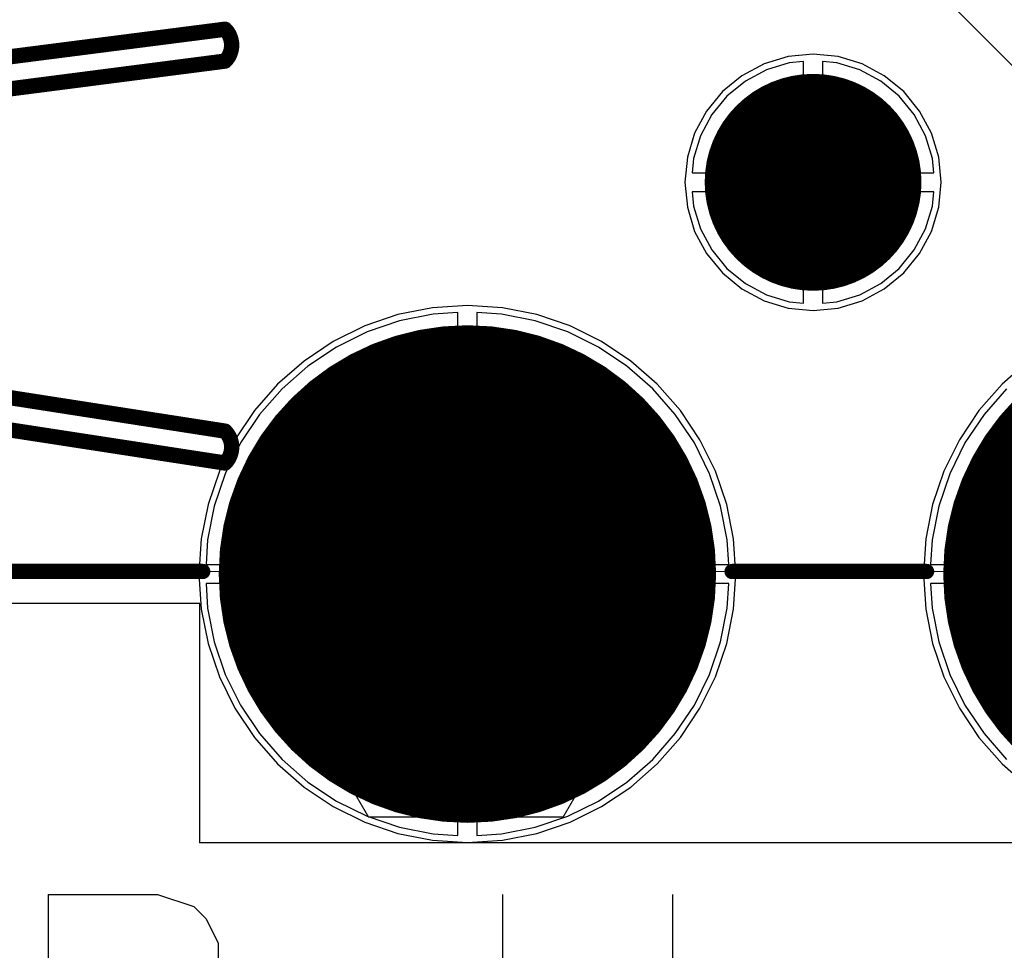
# Model space of a CAD drawing. Header units: millimetres. Extents: x 138 to 555, y 26 to 334.
# Tile 117 of 256: x 167.61 to 175.33, y 128.54 to 135.83. Entities that reach past the tile are written whole.
import ezdxf

# ---------------------------------------------------------------- set-up
doc = ezdxf.new("R2010")
doc.units = ezdxf.units.MM
for name, color, linetype in [('BottomLayer', 5, 'Continuous'), ('BottomSolder', 6, 'Continuous'), ('DrillDrawing', 1, 'Continuous'), ('Mechanical20', 56, 'Continuous'), ('Mechanical27', 56, 'Continuous'), ('MidLayer1', 16, 'Continuous'), ('MidLayer2', 76, 'Continuous'), ('MidLayer3', 90, 'Continuous'), ('MidLayer4', 156, 'Continuous'), ('MultiLayer', 9, 'Continuous'), ('PadHoleLayer', 156, 'Continuous'), ('TopLayer', 1, 'Continuous'), ('TopOverlay', 2, 'Continuous'), ('TopSolder', 216, 'Continuous')]:
    doc.layers.add(name, color=color, linetype=linetype)

# ---------------------------------------------------------------- blocks, each defined once
blk = doc.blocks.new('CON_DUAL_USB_TYPE_A_CONEXCON_5600_3081_803')
at = {"layer": 'BottomLayer'}
for points, const_width in [([(5.62, 15.98, 1), (7.52, 15.98, 1)], 1.9), ([(3.1, 13.01, 1), (3.9, 13.01, 1)], 0.8), ([(5.62, 10.3, 1), (7.52, 10.3, 1)], 1.9)]:
    blk.add_lwpolyline(points, format="xyb", close=True, dxfattribs=dict(at, const_width=const_width))
at = {"layer": 'BottomSolder'}
for points, const_width in [([(5.595, 15.98, 1), (7.545, 15.98, 1)], 1.95), ([(3.075, 13.01, 1), (3.925, 13.01, 1)], 0.85), ([(5.595, 10.3, 1), (7.545, 10.3, 1)], 1.95)]:
    blk.add_lwpolyline(points, format="xyb", close=True, dxfattribs=dict(at, const_width=const_width))
at = {"layer": 'Mechanical20', "const_width": 0.01}
for points in [[(8.675, 8.2), (8.675, 18.1)], [(6.8, 0.45), (6.8, 8.2)], [(8.675, 8.2), (6.8, 8.2)]]:
    blk.add_lwpolyline(points, dxfattribs=at)
at = {"layer": 'Mechanical20', "const_width": 0.005}
for points in [[(6.7975, 8.2, 1), (6.8025, 8.2, 1)], [(6.7975, 8.2, 1), (6.8025, 8.2, 1)], [(8.6725, 8.2, 1), (8.6775, 8.2, 1)], [(8.6725, 8.2, 1), (8.6775, 8.2, 1)]]:
    blk.add_lwpolyline(points, format="xyb", close=True, dxfattribs=at)
at = {"layer": 'Mechanical27'}
for p, q in [((3.2702, 13.4522), (3.2226, 13.357)), ((3.413, 13.4998), (3.2702, 13.4522)), ((3.6035, 13.4998), (3.413, 13.4998)), ((3.7463, 13.4522), (3.6035, 13.4998)), ((3.7939, 13.357), (3.7463, 13.4522)), ((3.2226, 13.357), (3.2226, 13.2617)), ((3.7939, 13.2617), (3.7939, 13.357)), ((3.2226, 13.2617), (3.2702, 13.1665)), ((3.7463, 13.1665), (3.7939, 13.2617)), ((3.2702, 13.1665), (3.3654, 13.1189)), ((3.6511, 13.1189), (3.7463, 13.1665)), ((3.3178, 13.0237), (3.4607, 13.0713)), ((3.3654, 13.1189), (3.5559, 13.0713)), ((3.4607, 13.0713), (3.6511, 13.1189)), ((3.5559, 13.0713), (3.6987, 13.0237)), ((3.2226, 12.9285), (3.3178, 13.0237)), ((3.6987, 13.0237), (3.7939, 12.9285)), ((3.175, 12.8333), (3.2226, 12.9285)), ((3.7939, 12.9285), (3.8415, 12.8333)), ((3.175, 12.6904), (3.175, 12.8333)), ((3.8415, 12.8333), (3.8415, 12.6904)), ((3.2226, 12.5952), (3.175, 12.6904)), ((3.8415, 12.6904), (3.7939, 12.5952)), ((3.2702, 12.5476), (3.2226, 12.5952)), ((3.7939, 12.5952), (3.7463, 12.5476)), ((3.413, 12.5), (3.2702, 12.5476)), ((3.7463, 12.5476), (3.6035, 12.5)), ((3.6035, 12.5), (3.413, 12.5))]:
    blk.add_line(p, q, dxfattribs=at)
at = {"layer": 'Mechanical27', "const_width": 0.01}
for points in [[(6.55, 0.4), (6.55, 17.85)], [(6.55, 14.075), (8.475, 15.2)], [(8.475, 11.05), (6.55, 12.175)], [(8.475, 9.525), (8.475, 11.05)], [(6.55, 8.4), (8.475, 9.525)], [(3.3, 0.6), (2.3, 8.4)], [(3.525, 0.85), (2.55, 8.4)], [(4.275, 0.85), (5.45, 8.4)], [(4.5, 0.6), (5.7, 8.4)]]:
    blk.add_lwpolyline(points, dxfattribs=at)
at = {"layer": 'Mechanical27'}
for points, const_width in [([(6.5475, 14.075, 1), (6.5525, 14.075, 1)], 0.005), ([(4.3001, 13.01, 1), (2.6999, 13.01, 1)], 0.01), ([(2.6974, 13.01, 1), (2.7024, 13.01, 1)], 0.005), ([(4.2976, 13.01, 1), (4.3026, 13.01, 1)], 0.005), ([(6.5475, 12.175, 1), (6.5525, 12.175, 1)], 0.005), ([(8.4725, 11.05, 1), (8.4775, 11.05, 1)], 0.005), ([(8.4725, 11.05, 1), (8.4775, 11.05, 1)], 0.005), ([(8.4725, 9.525, 1), (8.4775, 9.525, 1)], 0.005), ([(8.4725, 9.525, 1), (8.4775, 9.525, 1)], 0.005), ([(2.2975, 8.4, 1), (2.3025, 8.4, 1)], 0.005), ([(2.2975, 8.4, 1), (2.3025, 8.4, 1)], 0.005), ([(2.5475, 8.4, 1), (2.5525, 8.4, 1)], 0.005), ([(2.5475, 8.4, 1), (2.5525, 8.4, 1)], 0.005), ([(5.4475, 8.4, 1), (5.4525, 8.4, 1)], 0.005), ([(5.4475, 8.4, 1), (5.4525, 8.4, 1)], 0.005), ([(5.6975, 8.4, 1), (5.7025, 8.4, 1)], 0.005), ([(5.6975, 8.4, 1), (5.7025, 8.4, 1)], 0.005), ([(6.5475, 8.4, 1), (6.5525, 8.4, 1)], 0.005)]:
    blk.add_lwpolyline(points, format="xyb", close=True, dxfattribs=dict(at, const_width=const_width))
at = {"layer": 'Mechanical27', "const_width": 0.01}
for points in [[(2.3, 8.4, -0.414211), (2.55, 8.4)], [(5.45, 8.4, -0.414211), (5.7, 8.4)]]:
    blk.add_lwpolyline(points, format="xyb", dxfattribs=at)
at = {"layer": 'MidLayer1'}
for points, const_width in [([(5.62, 15.98, 1), (7.52, 15.98, 1)], 1.9), ([(3.1, 13.01, 1), (3.9, 13.01, 1)], 0.8), ([(5.62, 10.3, 1), (7.52, 10.3, 1)], 1.9)]:
    blk.add_lwpolyline(points, format="xyb", close=True, dxfattribs=dict(at, const_width=const_width))
at = {"layer": 'MidLayer2'}
for points, const_width in [([(5.62, 15.98, 1), (7.52, 15.98, 1)], 1.9), ([(3.1, 13.01, 1), (3.9, 13.01, 1)], 0.8), ([(5.62, 10.3, 1), (7.52, 10.3, 1)], 1.9)]:
    blk.add_lwpolyline(points, format="xyb", close=True, dxfattribs=dict(at, const_width=const_width))
at = {"layer": 'MidLayer3'}
for points, const_width in [([(5.62, 15.98, 1), (7.52, 15.98, 1)], 1.9), ([(3.1, 13.01, 1), (3.9, 13.01, 1)], 0.8), ([(5.62, 10.3, 1), (7.52, 10.3, 1)], 1.9)]:
    blk.add_lwpolyline(points, format="xyb", close=True, dxfattribs=dict(at, const_width=const_width))
at = {"layer": 'MidLayer4'}
for points, const_width in [([(5.62, 15.98, 1), (7.52, 15.98, 1)], 1.9), ([(3.1, 13.01, 1), (3.9, 13.01, 1)], 0.8), ([(5.62, 10.3, 1), (7.52, 10.3, 1)], 1.9)]:
    blk.add_lwpolyline(points, format="xyb", close=True, dxfattribs=dict(at, const_width=const_width))
at = {"layer": 'MultiLayer'}
for points, const_width in [([(5.62, 15.98, 1), (7.52, 15.98, 1)], 1.9), ([(3.1, 13.01, 1), (3.9, 13.01, 1)], 0.8), ([(5.62, 10.3, 1), (7.52, 10.3, 1)], 1.9)]:
    blk.add_lwpolyline(points, format="xyb", close=True, dxfattribs=dict(at, const_width=const_width))
at = {"layer": 'PadHoleLayer'}
for points, const_width in [([(3.27, 13.01, 1), (3.73, 13.01, 1)], 0.46), ([(5.9875, 10.3, 1), (7.1525, 10.3, 1)], 1.165)]:
    blk.add_lwpolyline(points, format="xyb", close=True, dxfattribs=dict(at, const_width=const_width))
at = {"layer": 'TopLayer'}
for points, const_width in [([(5.62, 15.98, 1), (7.52, 15.98, 1)], 1.9), ([(3.1, 13.01, 1), (3.9, 13.01, 1)], 0.8), ([(5.62, 10.3, 1), (7.52, 10.3, 1)], 1.9)]:
    blk.add_lwpolyline(points, format="xyb", close=True, dxfattribs=dict(at, const_width=const_width))
at = {"layer": 'TopOverlay', "const_width": 0.12}
for points in [[(6.55, 12.375), (6.55, 13.9)], [(3.3, 0.6), (2.3, 8.4)], [(3.525, 0.85), (2.55, 8.4)], [(4.275, 0.85), (5.45, 8.4)], [(4.5, 0.6), (5.7, 8.4)], [(6.55, 0.4), (6.55, 8.225)]]:
    blk.add_lwpolyline(points, dxfattribs=at)
at = {"layer": 'TopOverlay', "const_width": 0.06}
for points in [[(6.52, 13.9, 1), (6.58, 13.9, 1)], [(6.52, 12.375, 1), (6.58, 12.375, 1)], [(2.27, 8.4, 1), (2.33, 8.4, 1)], [(2.27, 8.4, 1), (2.33, 8.4, 1)], [(2.52, 8.4, 1), (2.58, 8.4, 1)], [(2.52, 8.4, 1), (2.58, 8.4, 1)], [(5.42, 8.4, 1), (5.48, 8.4, 1)], [(5.42, 8.4, 1), (5.48, 8.4, 1)], [(5.67, 8.4, 1), (5.73, 8.4, 1)], [(5.67, 8.4, 1), (5.73, 8.4, 1)], [(6.52, 8.225, 1), (6.58, 8.225, 1)]]:
    blk.add_lwpolyline(points, format="xyb", close=True, dxfattribs=at)
at = {"layer": 'TopOverlay', "const_width": 0.12}
for points in [[(2.3, 8.4, -0.414211), (2.55, 8.4)], [(5.45, 8.4, -0.414211), (5.7, 8.4)]]:
    blk.add_lwpolyline(points, format="xyb", dxfattribs=at)
at = {"layer": 'TopSolder'}
for points, const_width in [([(5.595, 15.98, 1), (7.545, 15.98, 1)], 1.95), ([(3.075, 13.01, 1), (3.925, 13.01, 1)], 0.85), ([(5.595, 10.3, 1), (7.545, 10.3, 1)], 1.95)]:
    blk.add_lwpolyline(points, format="xyb", close=True, dxfattribs=dict(at, const_width=const_width))

msp = doc.modelspace()

# ---------------------------------------------------------------- linework, layer by layer
at = {"layer": 'BottomLayer'}
for p, q in [((173.6442, 135.4936), (173.4651, 135.4393)), ((173.7555, 135.5046), (173.6442, 135.4936)), ((173.7555, 134.6324), (173.7555, 135.5046)), ((174.0167, 135.4936), (173.9054, 135.5046)), ((173.9054, 135.5046), (173.9054, 134.6324)), ((174.1958, 135.4393), (174.0167, 135.4936)), ((173.4651, 135.4393), (173.3001, 135.3511)), ((174.3608, 135.3511), (174.1958, 135.4393)), ((173.3001, 135.3511), (173.1555, 135.2324)), ((174.5055, 135.2324), (174.3608, 135.3511)), ((173.1555, 135.2324), (173.0367, 135.0877)), ((174.6242, 135.0877), (174.5055, 135.2324)), ((173.0367, 135.0877), (172.9485, 134.9227)), ((174.7124, 134.9227), (174.6242, 135.0877)), ((172.9485, 134.9227), (172.8942, 134.7436)), ((174.7667, 134.7436), (174.7124, 134.9227)), ((172.8942, 134.7436), (172.8832, 134.6324)), ((174.7777, 134.6324), (174.7667, 134.7436)), ((172.8832, 134.6324), (173.7555, 134.6324)), ((173.9054, 134.6324), (174.7777, 134.6324)), ((173.7555, 134.4824), (172.8832, 134.4824)), ((172.8832, 134.4824), (172.8942, 134.3712)), ((173.7555, 133.6102), (173.7555, 134.4824)), ((174.7777, 134.4824), (173.9054, 134.4824)), ((173.9054, 134.4824), (173.9054, 133.6102)), ((174.7667, 134.3712), (174.7777, 134.4824)), ((172.8942, 134.3712), (172.9485, 134.1921)), ((174.7124, 134.1921), (174.7667, 134.3712)), ((172.9485, 134.1921), (173.0367, 134.027)), ((174.6242, 134.027), (174.7124, 134.1921)), ((173.0367, 134.027), (173.1555, 133.8824)), ((174.5055, 133.8824), (174.6242, 134.027)), ((173.1555, 133.8824), (173.3001, 133.7637)), ((174.3608, 133.7637), (174.5055, 133.8824)), ((173.3001, 133.7637), (173.4651, 133.6755)), ((174.1958, 133.6755), (174.3608, 133.7637)), ((173.4651, 133.6755), (173.6442, 133.6211)), ((174.0167, 133.6211), (174.1958, 133.6755)), ((173.6442, 133.6211), (173.7555, 133.6102)), ((173.9054, 133.6102), (174.0167, 133.6211)), ((170.5887, 133.4718), (170.3343, 133.3854)), ((170.8523, 133.5242), (170.5887, 133.4718)), ((171.0455, 133.5369), (170.8523, 133.5242)), ((171.0455, 131.5624), (171.0455, 133.5369)), ((171.3886, 133.5242), (171.1954, 133.5369)), ((171.1954, 133.5369), (171.1954, 131.5624)), ((171.6522, 133.4718), (171.3886, 133.5242)), ((171.9066, 133.3854), (171.6522, 133.4718)), ((170.3343, 133.3854), (170.0933, 133.2665)), ((172.1477, 133.2665), (171.9066, 133.3854)), ((170.0933, 133.2665), (169.8698, 133.1172)), ((172.3711, 133.1172), (172.1477, 133.2665)), ((169.8698, 133.1172), (169.6678, 132.9401)), ((172.5731, 132.9401), (172.3711, 133.1172)), ((169.6678, 132.9401), (169.4906, 132.738)), ((172.7503, 132.738), (172.5731, 132.9401)), ((175.3478, 132.9401), (175.1706, 132.738)), ((169.4906, 132.738), (169.3413, 132.5146)), ((172.8996, 132.5146), (172.7503, 132.738)), ((175.1706, 132.738), (175.0213, 132.5146)), ((169.3413, 132.5146), (169.2224, 132.2736)), ((173.0185, 132.2736), (172.8996, 132.5146)), ((175.0213, 132.5146), (174.9024, 132.2736)), ((169.2224, 132.2736), (169.1361, 132.0191)), ((173.1049, 132.0191), (173.0185, 132.2736)), ((174.9024, 132.2736), (174.8161, 132.0191)), ((169.1361, 132.0191), (169.0836, 131.7555)), ((173.1573, 131.7555), (173.1049, 132.0191)), ((174.8161, 132.0191), (174.7636, 131.7555)), ((169.0836, 131.7555), (169.071, 131.5624)), ((173.1699, 131.5624), (173.1573, 131.7555)), ((174.7636, 131.7555), (174.751, 131.5624)), ((169.071, 131.5624), (171.0455, 131.5624)), ((171.1954, 131.5624), (173.1699, 131.5624)), ((174.751, 131.5624), (176.8005, 131.5624)), ((171.0455, 131.4124), (169.071, 131.4124)), ((169.071, 131.4124), (169.0836, 131.2192)), ((171.0455, 129.4379), (171.0455, 131.4124)), ((173.1699, 131.4124), (171.1954, 131.4124)), ((171.1954, 131.4124), (171.1954, 129.4379)), ((173.1573, 131.2192), (173.1699, 131.4124)), ((176.7255, 131.4124), (174.751, 131.4124)), ((174.751, 131.4124), (174.7636, 131.2192)), ((169.0836, 131.2192), (169.1361, 130.9557)), ((173.1049, 130.9557), (173.1573, 131.2192)), ((174.7636, 131.2192), (174.8161, 130.9557)), ((169.1361, 130.9557), (169.2224, 130.7012)), ((173.0185, 130.7012), (173.1049, 130.9557)), ((174.8161, 130.9557), (174.9024, 130.7012)), ((169.2224, 130.7012), (169.3413, 130.4602)), ((172.8996, 130.4602), (173.0185, 130.7012)), ((174.9024, 130.7012), (175.0213, 130.4602)), ((169.3413, 130.4602), (169.4906, 130.2367)), ((172.7503, 130.2367), (172.8996, 130.4602)), ((175.0213, 130.4602), (175.1706, 130.2367)), ((169.4906, 130.2367), (169.6678, 130.0347)), ((172.5731, 130.0347), (172.7503, 130.2367)), ((175.1706, 130.2367), (175.3478, 130.0347)), ((169.6678, 130.0347), (169.8698, 129.8575)), ((172.3711, 129.8575), (172.5731, 130.0347)), ((169.8698, 129.8575), (170.0933, 129.7082)), ((172.1477, 129.7082), (172.3711, 129.8575)), ((170.0933, 129.7082), (170.3343, 129.5894)), ((171.9066, 129.5894), (172.1477, 129.7082)), ((170.3343, 129.5894), (170.5887, 129.503)), ((171.6522, 129.503), (171.9066, 129.5894)), ((170.5887, 129.503), (170.8523, 129.4506)), ((171.3886, 129.4506), (171.6522, 129.503)), ((170.8523, 129.4506), (171.0455, 129.4379)), ((171.1954, 129.4379), (171.3886, 129.4506))]:
    msp.add_line(p, q, dxfattribs=at)
at = {"layer": 'DrillDrawing', "const_width": 0.0508}
for points in [[(173.7035, 134.6844), (173.7035, 134.8114)], [(173.7035, 134.8114), (173.9575, 134.8114)], [(173.9575, 134.6844), (173.9575, 134.8114)], [(173.5765, 134.4304), (173.5765, 134.6844)], [(173.5765, 134.6844), (173.7035, 134.6844)], [(173.7543, 134.6336), (173.7543, 134.7098)], [(173.7543, 134.7098), (173.9067, 134.7098)], [(173.9067, 134.6336), (173.9067, 134.7098)], [(173.9575, 134.6844), (174.0845, 134.6844)], [(174.0845, 134.4304), (174.0845, 134.6844)], [(173.6781, 134.4812), (173.6781, 134.6336)], [(173.6781, 134.6336), (173.7543, 134.6336)], [(173.9067, 134.6336), (173.9829, 134.6336)], [(173.9829, 134.4812), (173.9829, 134.6336)], [(173.6781, 134.4812), (173.7543, 134.4812)], [(173.7543, 134.405), (173.7543, 134.4812)], [(173.9067, 134.4812), (173.9829, 134.4812)], [(173.9067, 134.405), (173.9067, 134.4812)], [(173.5765, 134.4304), (173.7035, 134.4304)], [(173.7035, 134.3034), (173.7035, 134.4304)], [(173.7543, 134.405), (173.9067, 134.405)], [(173.9575, 134.4304), (174.0845, 134.4304)], [(173.9575, 134.3034), (173.9575, 134.4304)], [(173.7035, 134.3034), (173.9575, 134.3034)], [(170.9935, 131.6144), (170.9935, 131.7414)], [(170.9935, 131.7414), (171.2475, 131.7414)], [(171.2475, 131.6144), (171.2475, 131.7414)], [(170.8665, 131.3604), (170.8665, 131.6144)], [(170.8665, 131.6144), (170.9935, 131.6144)], [(171.2475, 131.6144), (171.3745, 131.6144)], [(171.3745, 131.3604), (171.3745, 131.6144)], [(170.8665, 131.3604), (170.9935, 131.3604)], [(170.9935, 131.2334), (170.9935, 131.3604)], [(171.2475, 131.3604), (171.3745, 131.3604)], [(171.2475, 131.2334), (171.2475, 131.3604)], [(170.9935, 131.2334), (171.2475, 131.2334)]]:
    msp.add_lwpolyline(points, dxfattribs=at)
at = {"layer": 'DrillDrawing', "const_width": 0.0254}
for points in [[(173.6908, 134.8114, 1), (173.7162, 134.8114, 1)], [(173.6908, 134.8114, 1), (173.7162, 134.8114, 1)], [(173.9448, 134.8114, 1), (173.9702, 134.8114, 1)], [(173.9448, 134.8114, 1), (173.9702, 134.8114, 1)], [(173.5638, 134.6844, 1), (173.5892, 134.6844, 1)], [(173.5638, 134.6844, 1), (173.5892, 134.6844, 1)], [(173.6908, 134.6844, 1), (173.7162, 134.6844, 1)], [(173.6908, 134.6844, 1), (173.7162, 134.6844, 1)], [(173.7416, 134.7098, 1), (173.767, 134.7098, 1)], [(173.7416, 134.7098, 1), (173.767, 134.7098, 1)], [(173.894, 134.7098, 1), (173.9194, 134.7098, 1)], [(173.894, 134.7098, 1), (173.9194, 134.7098, 1)], [(173.9448, 134.6844, 1), (173.9702, 134.6844, 1)], [(173.9448, 134.6844, 1), (173.9702, 134.6844, 1)], [(174.0718, 134.6844, 1), (174.0972, 134.6844, 1)], [(174.0718, 134.6844, 1), (174.0972, 134.6844, 1)], [(173.6654, 134.6336, 1), (173.6908, 134.6336, 1)], [(173.6654, 134.6336, 1), (173.6908, 134.6336, 1)], [(173.7416, 134.6336, 1), (173.767, 134.6336, 1)], [(173.7416, 134.6336, 1), (173.767, 134.6336, 1)], [(173.894, 134.6336, 1), (173.9194, 134.6336, 1)], [(173.894, 134.6336, 1), (173.9194, 134.6336, 1)], [(173.9702, 134.6336, 1), (173.9956, 134.6336, 1)], [(173.9702, 134.6336, 1), (173.9956, 134.6336, 1)], [(173.6654, 134.4812, 1), (173.6908, 134.4812, 1)], [(173.6654, 134.4812, 1), (173.6908, 134.4812, 1)], [(173.7416, 134.4812, 1), (173.767, 134.4812, 1)], [(173.7416, 134.4812, 1), (173.767, 134.4812, 1)], [(173.894, 134.4812, 1), (173.9194, 134.4812, 1)], [(173.894, 134.4812, 1), (173.9194, 134.4812, 1)], [(173.9702, 134.4812, 1), (173.9956, 134.4812, 1)], [(173.9702, 134.4812, 1), (173.9956, 134.4812, 1)], [(173.5638, 134.4304, 1), (173.5892, 134.4304, 1)], [(173.5638, 134.4304, 1), (173.5892, 134.4304, 1)], [(173.6908, 134.4304, 1), (173.7162, 134.4304, 1)], [(173.6908, 134.4304, 1), (173.7162, 134.4304, 1)], [(173.7416, 134.405, 1), (173.767, 134.405, 1)], [(173.7416, 134.405, 1), (173.767, 134.405, 1)], [(173.894, 134.405, 1), (173.9194, 134.405, 1)], [(173.894, 134.405, 1), (173.9194, 134.405, 1)], [(173.9448, 134.4304, 1), (173.9702, 134.4304, 1)], [(173.9448, 134.4304, 1), (173.9702, 134.4304, 1)], [(174.0718, 134.4304, 1), (174.0972, 134.4304, 1)], [(174.0718, 134.4304, 1), (174.0972, 134.4304, 1)], [(173.6908, 134.3034, 1), (173.7162, 134.3034, 1)], [(173.6908, 134.3034, 1), (173.7162, 134.3034, 1)], [(173.9448, 134.3034, 1), (173.9702, 134.3034, 1)], [(173.9448, 134.3034, 1), (173.9702, 134.3034, 1)], [(170.9808, 131.7414, 1), (171.0062, 131.7414, 1)], [(170.9808, 131.7414, 1), (171.0062, 131.7414, 1)], [(171.2348, 131.7414, 1), (171.2602, 131.7414, 1)], [(171.2348, 131.7414, 1), (171.2602, 131.7414, 1)], [(170.8538, 131.6144, 1), (170.8792, 131.6144, 1)], [(170.8538, 131.6144, 1), (170.8792, 131.6144, 1)], [(170.9808, 131.6144, 1), (171.0062, 131.6144, 1)], [(170.9808, 131.6144, 1), (171.0062, 131.6144, 1)], [(171.2348, 131.6144, 1), (171.2602, 131.6144, 1)], [(171.2348, 131.6144, 1), (171.2602, 131.6144, 1)], [(171.3618, 131.6144, 1), (171.3872, 131.6144, 1)], [(171.3618, 131.6144, 1), (171.3872, 131.6144, 1)], [(170.8538, 131.3604, 1), (170.8792, 131.3604, 1)], [(170.8538, 131.3604, 1), (170.8792, 131.3604, 1)], [(170.9808, 131.3604, 1), (171.0062, 131.3604, 1)], [(170.9808, 131.3604, 1), (171.0062, 131.3604, 1)], [(171.2348, 131.3604, 1), (171.2602, 131.3604, 1)], [(171.2348, 131.3604, 1), (171.2602, 131.3604, 1)], [(171.3618, 131.3604, 1), (171.3872, 131.3604, 1)], [(171.3618, 131.3604, 1), (171.3872, 131.3604, 1)], [(170.9808, 131.2334, 1), (171.0062, 131.2334, 1)], [(170.9808, 131.2334, 1), (171.0062, 131.2334, 1)], [(171.2348, 131.2334, 1), (171.2602, 131.2334, 1)], [(171.2348, 131.2334, 1), (171.2602, 131.2334, 1)]]:
    msp.add_lwpolyline(points, format="xyb", close=True, dxfattribs=at)
at = {"layer": 'MidLayer2'}
for p, q in [((173.6442, 135.4936), (173.4651, 135.4393)), ((173.7555, 135.5046), (173.6442, 135.4936)), ((173.7555, 134.6324), (173.7555, 135.5046)), ((174.0167, 135.4936), (173.9054, 135.5046)), ((173.9054, 135.5046), (173.9054, 134.6324)), ((174.1958, 135.4393), (174.0167, 135.4936)), ((173.4651, 135.4393), (173.3001, 135.3511)), ((174.3608, 135.3511), (174.1958, 135.4393)), ((173.3001, 135.3511), (173.1555, 135.2324)), ((174.5055, 135.2324), (174.3608, 135.3511)), ((173.1555, 135.2324), (173.0367, 135.0877)), ((174.6242, 135.0877), (174.5055, 135.2324)), ((173.0367, 135.0877), (172.9485, 134.9227)), ((174.7124, 134.9227), (174.6242, 135.0877)), ((172.9485, 134.9227), (172.8942, 134.7436)), ((174.7667, 134.7436), (174.7124, 134.9227)), ((172.8942, 134.7436), (172.8832, 134.6324)), ((174.7777, 134.6324), (174.7667, 134.7436)), ((172.8832, 134.6324), (173.7555, 134.6324)), ((173.9054, 134.6324), (174.7777, 134.6324)), ((173.7555, 134.4824), (172.8832, 134.4824)), ((172.8832, 134.4824), (172.8942, 134.3712)), ((173.7555, 133.6102), (173.7555, 134.4824)), ((174.7777, 134.4824), (173.9054, 134.4824)), ((173.9054, 134.4824), (173.9054, 133.6102)), ((174.7667, 134.3712), (174.7777, 134.4824)), ((172.8942, 134.3712), (172.9485, 134.1921)), ((174.7124, 134.1921), (174.7667, 134.3712)), ((172.9485, 134.1921), (173.0367, 134.027)), ((174.6242, 134.027), (174.7124, 134.1921)), ((173.0367, 134.027), (173.1555, 133.8824)), ((174.5055, 133.8824), (174.6242, 134.027)), ((173.1555, 133.8824), (173.3001, 133.7637)), ((174.3608, 133.7637), (174.5055, 133.8824)), ((173.3001, 133.7637), (173.4651, 133.6755)), ((174.1958, 133.6755), (174.3608, 133.7637)), ((173.4651, 133.6755), (173.6442, 133.6211)), ((174.0167, 133.6211), (174.1958, 133.6755)), ((173.6442, 133.6211), (173.7555, 133.6102)), ((173.9054, 133.6102), (174.0167, 133.6211)), ((170.5887, 133.4718), (170.3343, 133.3854)), ((170.8523, 133.5242), (170.5887, 133.4718)), ((171.0455, 133.5369), (170.8523, 133.5242)), ((171.0455, 131.5624), (171.0455, 133.5369)), ((171.3886, 133.5242), (171.1954, 133.5369)), ((171.1954, 133.5369), (171.1954, 131.5624)), ((171.6522, 133.4718), (171.3886, 133.5242)), ((171.9066, 133.3854), (171.6522, 133.4718)), ((170.3343, 133.3854), (170.0933, 133.2665)), ((172.1477, 133.2665), (171.9066, 133.3854)), ((170.0933, 133.2665), (169.8698, 133.1172)), ((172.3711, 133.1172), (172.1477, 133.2665)), ((169.8698, 133.1172), (169.6678, 132.9401)), ((172.5731, 132.9401), (172.3711, 133.1172)), ((169.6678, 132.9401), (169.4906, 132.738)), ((172.7503, 132.738), (172.5731, 132.9401)), ((175.3478, 132.9401), (175.1706, 132.738)), ((169.4906, 132.738), (169.3413, 132.5146)), ((172.8996, 132.5146), (172.7503, 132.738)), ((175.1706, 132.738), (175.0213, 132.5146)), ((169.3413, 132.5146), (169.2224, 132.2736)), ((173.0185, 132.2736), (172.8996, 132.5146)), ((175.0213, 132.5146), (174.9024, 132.2736)), ((169.2224, 132.2736), (169.1361, 132.0191)), ((173.1049, 132.0191), (173.0185, 132.2736)), ((174.9024, 132.2736), (174.8161, 132.0191)), ((169.1361, 132.0191), (169.0836, 131.7555)), ((173.1573, 131.7555), (173.1049, 132.0191)), ((174.8161, 132.0191), (174.7636, 131.7555)), ((169.0836, 131.7555), (169.071, 131.5624)), ((173.1699, 131.5624), (173.1573, 131.7555)), ((174.7636, 131.7555), (174.751, 131.5624)), ((169.071, 131.5624), (171.0455, 131.5624)), ((171.1954, 131.5624), (173.1699, 131.5624)), ((174.751, 131.5624), (176.8005, 131.5624)), ((171.0455, 131.4124), (169.071, 131.4124)), ((169.071, 131.4124), (169.0836, 131.2192)), ((171.0455, 129.4379), (171.0455, 131.4124)), ((173.1699, 131.4124), (171.1954, 131.4124)), ((171.1954, 131.4124), (171.1954, 129.4379)), ((173.1573, 131.2192), (173.1699, 131.4124)), ((176.7255, 131.4124), (174.751, 131.4124)), ((174.751, 131.4124), (174.7636, 131.2192)), ((169.0836, 131.2192), (169.1361, 130.9557)), ((173.1049, 130.9557), (173.1573, 131.2192)), ((174.7636, 131.2192), (174.8161, 130.9557)), ((169.1361, 130.9557), (169.2224, 130.7012)), ((173.0185, 130.7012), (173.1049, 130.9557)), ((174.8161, 130.9557), (174.9024, 130.7012)), ((169.2224, 130.7012), (169.3413, 130.4602)), ((172.8996, 130.4602), (173.0185, 130.7012)), ((174.9024, 130.7012), (175.0213, 130.4602)), ((169.3413, 130.4602), (169.4906, 130.2367)), ((172.7503, 130.2367), (172.8996, 130.4602)), ((175.0213, 130.4602), (175.1706, 130.2367)), ((169.4906, 130.2367), (169.6678, 130.0347)), ((172.5731, 130.0347), (172.7503, 130.2367)), ((175.1706, 130.2367), (175.3478, 130.0347)), ((169.6678, 130.0347), (169.8698, 129.8575)), ((172.3711, 129.8575), (172.5731, 130.0347)), ((169.8698, 129.8575), (170.0933, 129.7082)), ((172.1477, 129.7082), (172.3711, 129.8575)), ((170.0933, 129.7082), (170.3343, 129.5894)), ((171.9066, 129.5894), (172.1477, 129.7082)), ((170.3343, 129.5894), (170.5887, 129.503)), ((171.6522, 129.503), (171.9066, 129.5894)), ((170.5887, 129.503), (170.8523, 129.4506)), ((171.3886, 129.4506), (171.6522, 129.503)), ((170.8523, 129.4506), (171.0455, 129.4379)), ((171.1954, 129.4379), (171.3886, 129.4506))]:
    msp.add_line(p, q, dxfattribs=at)
at = {"layer": 'MidLayer3'}
for p, q in [((173.6442, 135.4936), (173.4651, 135.4393)), ((173.7555, 135.5046), (173.6442, 135.4936)), ((173.7555, 134.6324), (173.7555, 135.5046)), ((174.0167, 135.4936), (173.9054, 135.5046)), ((173.9054, 135.5046), (173.9054, 134.6324)), ((174.1958, 135.4393), (174.0167, 135.4936)), ((173.4651, 135.4393), (173.3001, 135.3511)), ((174.3608, 135.3511), (174.1958, 135.4393)), ((173.3001, 135.3511), (173.1555, 135.2324)), ((174.5055, 135.2324), (174.3608, 135.3511)), ((173.1555, 135.2324), (173.0367, 135.0877)), ((174.6242, 135.0877), (174.5055, 135.2324)), ((173.0367, 135.0877), (172.9485, 134.9227)), ((174.7124, 134.9227), (174.6242, 135.0877)), ((172.9485, 134.9227), (172.8942, 134.7436)), ((174.7667, 134.7436), (174.7124, 134.9227)), ((172.8942, 134.7436), (172.8832, 134.6324)), ((174.7777, 134.6324), (174.7667, 134.7436)), ((172.8832, 134.6324), (173.7555, 134.6324)), ((173.9054, 134.6324), (174.7777, 134.6324)), ((173.7555, 134.4824), (172.8832, 134.4824)), ((172.8832, 134.4824), (172.8942, 134.3712)), ((173.7555, 133.6102), (173.7555, 134.4824)), ((174.7777, 134.4824), (173.9054, 134.4824)), ((173.9054, 134.4824), (173.9054, 133.6102)), ((174.7667, 134.3712), (174.7777, 134.4824)), ((172.8942, 134.3712), (172.9485, 134.1921)), ((174.7124, 134.1921), (174.7667, 134.3712)), ((172.9485, 134.1921), (173.0367, 134.027)), ((174.6242, 134.027), (174.7124, 134.1921)), ((173.0367, 134.027), (173.1555, 133.8824)), ((174.5055, 133.8824), (174.6242, 134.027)), ((173.1555, 133.8824), (173.3001, 133.7637)), ((174.3608, 133.7637), (174.5055, 133.8824)), ((173.3001, 133.7637), (173.4651, 133.6755)), ((174.1958, 133.6755), (174.3608, 133.7637)), ((173.4651, 133.6755), (173.6442, 133.6211)), ((174.0167, 133.6211), (174.1958, 133.6755)), ((173.6442, 133.6211), (173.7555, 133.6102)), ((173.9054, 133.6102), (174.0167, 133.6211)), ((170.5887, 133.4718), (170.3343, 133.3854)), ((170.8523, 133.5242), (170.5887, 133.4718)), ((171.0455, 133.5369), (170.8523, 133.5242)), ((171.0455, 131.5624), (171.0455, 133.5369)), ((171.3886, 133.5242), (171.1954, 133.5369)), ((171.1954, 133.5369), (171.1954, 131.5624)), ((171.6522, 133.4718), (171.3886, 133.5242)), ((171.9066, 133.3854), (171.6522, 133.4718)), ((170.3343, 133.3854), (170.0933, 133.2665)), ((172.1477, 133.2665), (171.9066, 133.3854)), ((170.0933, 133.2665), (169.8698, 133.1172)), ((172.3711, 133.1172), (172.1477, 133.2665)), ((169.8698, 133.1172), (169.6678, 132.9401)), ((172.5731, 132.9401), (172.3711, 133.1172)), ((169.6678, 132.9401), (169.4906, 132.738)), ((172.7503, 132.738), (172.5731, 132.9401)), ((175.3478, 132.9401), (175.1706, 132.738)), ((169.4906, 132.738), (169.3413, 132.5146)), ((172.8996, 132.5146), (172.7503, 132.738)), ((175.1706, 132.738), (175.0213, 132.5146)), ((169.3413, 132.5146), (169.2224, 132.2736)), ((173.0185, 132.2736), (172.8996, 132.5146)), ((175.0213, 132.5146), (174.9024, 132.2736)), ((169.2224, 132.2736), (169.1361, 132.0191)), ((173.1049, 132.0191), (173.0185, 132.2736)), ((174.9024, 132.2736), (174.8161, 132.0191)), ((169.1361, 132.0191), (169.0836, 131.7555)), ((173.1573, 131.7555), (173.1049, 132.0191)), ((174.8161, 132.0191), (174.7636, 131.7555)), ((169.0836, 131.7555), (169.071, 131.5624)), ((173.1699, 131.5624), (173.1573, 131.7555)), ((174.7636, 131.7555), (174.751, 131.5624)), ((169.071, 131.5624), (171.0455, 131.5624)), ((171.1954, 131.5624), (173.1699, 131.5624)), ((174.751, 131.5624), (176.8005, 131.5624)), ((171.0455, 131.4124), (169.071, 131.4124)), ((169.071, 131.4124), (169.0836, 131.2192)), ((171.0455, 129.4379), (171.0455, 131.4124)), ((173.1699, 131.4124), (171.1954, 131.4124)), ((171.1954, 131.4124), (171.1954, 129.4379)), ((173.1573, 131.2192), (173.1699, 131.4124)), ((176.7255, 131.4124), (174.751, 131.4124)), ((174.751, 131.4124), (174.7636, 131.2192)), ((169.0836, 131.2192), (169.1361, 130.9557)), ((173.1049, 130.9557), (173.1573, 131.2192)), ((174.7636, 131.2192), (174.8161, 130.9557)), ((169.1361, 130.9557), (169.2224, 130.7012)), ((173.0185, 130.7012), (173.1049, 130.9557)), ((174.8161, 130.9557), (174.9024, 130.7012)), ((169.2224, 130.7012), (169.3413, 130.4602)), ((172.8996, 130.4602), (173.0185, 130.7012)), ((174.9024, 130.7012), (175.0213, 130.4602)), ((169.3413, 130.4602), (169.4906, 130.2367)), ((172.7503, 130.2367), (172.8996, 130.4602)), ((175.0213, 130.4602), (175.1706, 130.2367)), ((169.4906, 130.2367), (169.6678, 130.0347)), ((172.5731, 130.0347), (172.7503, 130.2367)), ((175.1706, 130.2367), (175.3478, 130.0347)), ((169.6678, 130.0347), (169.8698, 129.8575)), ((172.3711, 129.8575), (172.5731, 130.0347)), ((169.8698, 129.8575), (170.0933, 129.7082)), ((172.1477, 129.7082), (172.3711, 129.8575)), ((170.0933, 129.7082), (170.3343, 129.5894)), ((171.9066, 129.5894), (172.1477, 129.7082)), ((170.3343, 129.5894), (170.5887, 129.503)), ((171.6522, 129.503), (171.9066, 129.5894)), ((170.5887, 129.503), (170.8523, 129.4506)), ((171.3886, 129.4506), (171.6522, 129.503)), ((170.8523, 129.4506), (171.0455, 129.4379)), ((171.1954, 129.4379), (171.3886, 129.4506))]:
    msp.add_line(p, q, dxfattribs=at)
at = {"layer": 'MidLayer4'}
for p, q in [((173.8305, 135.5622), (173.6344, 135.5429)), ((174.0265, 135.5429), (173.8305, 135.5622)), ((173.4459, 135.4857), (173.2722, 135.3929)), ((173.6344, 135.5429), (173.4459, 135.4857)), ((174.215, 135.4857), (174.0265, 135.5429)), ((174.3887, 135.3929), (174.215, 135.4857)), ((173.2722, 135.3929), (173.1199, 135.2679)), ((174.541, 135.2679), (174.3887, 135.3929)), ((173.1199, 135.2679), (172.995, 135.1156)), ((174.6659, 135.1156), (174.541, 135.2679)), ((172.995, 135.1156), (172.9021, 134.9419)), ((174.7588, 134.9419), (174.6659, 135.1156)), ((172.9021, 134.9419), (172.8449, 134.7534)), ((174.816, 134.7534), (174.7588, 134.9419)), ((172.8449, 134.7534), (172.8256, 134.5574)), ((174.8353, 134.5574), (174.816, 134.7534)), ((172.8256, 134.5574), (172.8449, 134.3614)), ((174.816, 134.3614), (174.8353, 134.5574)), ((172.8449, 134.3614), (172.9021, 134.1729)), ((174.7588, 134.1729), (174.816, 134.3614)), ((172.9021, 134.1729), (172.995, 133.9991)), ((174.6659, 133.9991), (174.7588, 134.1729)), ((172.995, 133.9991), (173.1199, 133.8469)), ((174.541, 133.8469), (174.6659, 133.9991)), ((173.1199, 133.8469), (173.2722, 133.7219)), ((174.3887, 133.7219), (174.541, 133.8469)), ((173.2722, 133.7219), (173.4459, 133.629)), ((174.215, 133.629), (174.3887, 133.7219)), ((173.4459, 133.629), (173.6344, 133.5719)), ((174.0265, 133.5719), (174.215, 133.629)), ((170.8458, 133.5739), (170.5758, 133.5202)), ((171.1205, 133.5919), (170.8458, 133.5739)), ((171.3951, 133.5739), (171.1205, 133.5919)), ((171.6651, 133.5202), (171.3951, 133.5739)), ((173.6344, 133.5719), (173.8305, 133.5525)), ((173.8305, 133.5525), (174.0265, 133.5719)), ((170.5758, 133.5202), (170.3151, 133.4317)), ((171.9258, 133.4317), (171.6651, 133.5202)), ((170.3151, 133.4317), (170.0682, 133.3099)), ((172.1727, 133.3099), (171.9258, 133.4317)), ((170.0682, 133.3099), (169.8393, 133.157)), ((172.4016, 133.157), (172.1727, 133.3099)), ((169.8393, 133.157), (169.6323, 132.9755)), ((172.6086, 132.9755), (172.4016, 133.157)), ((175.5193, 133.157), (175.3123, 132.9755)), ((169.6323, 132.9755), (169.4508, 132.7685)), ((172.7901, 132.7685), (172.6086, 132.9755)), ((175.3123, 132.9755), (175.1308, 132.7685)), ((169.4508, 132.7685), (169.2979, 132.5396)), ((172.943, 132.5396), (172.7901, 132.7685)), ((175.1308, 132.7685), (174.9779, 132.5396)), ((169.2979, 132.5396), (169.1761, 132.2927)), ((173.0648, 132.2927), (172.943, 132.5396)), ((174.9779, 132.5396), (174.8561, 132.2927)), ((169.1761, 132.2927), (169.0877, 132.0321)), ((173.1533, 132.0321), (173.0648, 132.2927)), ((174.8561, 132.2927), (174.7677, 132.0321)), ((169.0877, 132.0321), (169.034, 131.7621)), ((173.207, 131.7621), (173.1533, 132.0321)), ((174.7677, 132.0321), (174.714, 131.7621)), ((169.034, 131.7621), (169.016, 131.4874)), ((173.225, 131.4874), (173.207, 131.7621)), ((174.714, 131.7621), (174.696, 131.4874)), ((169.016, 131.4874), (169.034, 131.2127)), ((173.207, 131.2127), (173.225, 131.4874)), ((174.696, 131.4874), (174.714, 131.2127)), ((169.034, 131.2127), (169.0877, 130.9427)), ((173.1533, 130.9427), (173.207, 131.2127)), ((174.714, 131.2127), (174.7677, 130.9427)), ((169.0877, 130.9427), (169.1761, 130.682)), ((173.0648, 130.682), (173.1533, 130.9427)), ((174.7677, 130.9427), (174.8561, 130.682)), ((169.1761, 130.682), (169.2979, 130.4351)), ((172.943, 130.4351), (173.0648, 130.682)), ((174.8561, 130.682), (174.9779, 130.4351)), ((169.2979, 130.4351), (169.4508, 130.2062)), ((172.7901, 130.2062), (172.943, 130.4351)), ((174.9779, 130.4351), (175.1308, 130.2062)), ((169.4508, 130.2062), (169.6323, 129.9993)), ((172.6086, 129.9993), (172.7901, 130.2062)), ((175.1308, 130.2062), (175.3123, 129.9993)), ((169.6323, 129.9993), (169.8393, 129.8178)), ((172.4016, 129.8178), (172.6086, 129.9993)), ((175.3123, 129.9993), (175.5193, 129.8178)), ((169.8393, 129.8178), (170.0682, 129.6648)), ((172.1727, 129.6648), (172.4016, 129.8178)), ((170.0682, 129.6648), (170.3151, 129.5431)), ((171.9258, 129.5431), (172.1727, 129.6648)), ((170.3151, 129.5431), (170.5758, 129.4546)), ((171.6651, 129.4546), (171.9258, 129.5431)), ((170.5758, 129.4546), (170.8458, 129.4009)), ((171.3951, 129.4009), (171.6651, 129.4546)), ((170.8458, 129.4009), (171.1205, 129.3829)), ((171.1205, 129.3829), (171.3951, 129.4009))]:
    msp.add_line(p, q, dxfattribs=at)
at = {"layer": 'TopLayer'}
for p, q in [((174.8542, 136.0103), (175.4077, 135.4568)), ((173.6442, 135.4936), (173.4651, 135.4393)), ((173.7555, 135.5046), (173.6442, 135.4936)), ((173.7555, 134.6324), (173.7555, 135.5046)), ((174.0167, 135.4936), (173.9054, 135.5046)), ((173.9054, 135.5046), (173.9054, 134.6324)), ((174.1958, 135.4393), (174.0167, 135.4936)), ((173.4651, 135.4393), (173.3001, 135.3511)), ((174.3608, 135.3511), (174.1958, 135.4393)), ((173.3001, 135.3511), (173.1555, 135.2324)), ((174.5055, 135.2324), (174.3608, 135.3511)), ((173.1555, 135.2324), (173.0367, 135.0877)), ((174.6242, 135.0877), (174.5055, 135.2324)), ((173.0367, 135.0877), (172.9485, 134.9227)), ((174.7124, 134.9227), (174.6242, 135.0877)), ((172.9485, 134.9227), (172.8942, 134.7436)), ((174.7667, 134.7436), (174.7124, 134.9227)), ((172.8942, 134.7436), (172.8832, 134.6324)), ((174.7777, 134.6324), (174.7667, 134.7436)), ((172.8832, 134.6324), (173.7555, 134.6324)), ((173.9054, 134.6324), (174.7777, 134.6324)), ((173.7555, 134.4824), (172.8832, 134.4824)), ((172.8832, 134.4824), (172.8942, 134.3712)), ((173.7555, 133.6102), (173.7555, 134.4824)), ((174.7777, 134.4824), (173.9054, 134.4824)), ((173.9054, 134.4824), (173.9054, 133.6102)), ((174.7667, 134.3712), (174.7777, 134.4824)), ((172.8942, 134.3712), (172.9485, 134.1921)), ((174.7124, 134.1921), (174.7667, 134.3712)), ((172.9485, 134.1921), (173.0367, 134.027)), ((174.6242, 134.027), (174.7124, 134.1921)), ((173.0367, 134.027), (173.1555, 133.8824)), ((174.5055, 133.8824), (174.6242, 134.027)), ((173.1555, 133.8824), (173.3001, 133.7637)), ((174.3608, 133.7637), (174.5055, 133.8824)), ((173.3001, 133.7637), (173.4651, 133.6755)), ((174.1958, 133.6755), (174.3608, 133.7637)), ((173.4651, 133.6755), (173.6442, 133.6211)), ((174.0167, 133.6211), (174.1958, 133.6755)), ((173.6442, 133.6211), (173.7555, 133.6102)), ((173.9054, 133.6102), (174.0167, 133.6211)), ((170.5887, 133.4718), (170.3343, 133.3854)), ((170.8523, 133.5242), (170.5887, 133.4718)), ((171.0455, 133.5369), (170.8523, 133.5242)), ((171.0455, 131.5624), (171.0455, 133.5369)), ((171.3886, 133.5242), (171.1954, 133.5369)), ((171.1954, 133.5369), (171.1954, 131.5624)), ((171.6522, 133.4718), (171.3886, 133.5242)), ((171.9066, 133.3854), (171.6522, 133.4718)), ((170.3343, 133.3854), (170.0933, 133.2665)), ((172.1477, 133.2665), (171.9066, 133.3854)), ((170.0933, 133.2665), (169.8698, 133.1172)), ((172.3711, 133.1172), (172.1477, 133.2665)), ((169.8698, 133.1172), (169.6678, 132.9401)), ((172.5731, 132.9401), (172.3711, 133.1172)), ((169.6678, 132.9401), (169.4906, 132.738)), ((172.7503, 132.738), (172.5731, 132.9401)), ((175.3478, 132.9401), (175.1706, 132.738)), ((169.4906, 132.738), (169.3413, 132.5146)), ((172.8996, 132.5146), (172.7503, 132.738)), ((175.1706, 132.738), (175.0213, 132.5146)), ((169.3413, 132.5146), (169.2224, 132.2736)), ((173.0185, 132.2736), (172.8996, 132.5146)), ((175.0213, 132.5146), (174.9024, 132.2736)), ((169.2224, 132.2736), (169.1361, 132.0191)), ((173.1049, 132.0191), (173.0185, 132.2736)), ((174.9024, 132.2736), (174.8161, 132.0191)), ((169.1361, 132.0191), (169.0836, 131.7555)), ((173.1573, 131.7555), (173.1049, 132.0191)), ((174.8161, 132.0191), (174.7636, 131.7555)), ((169.0836, 131.7555), (169.071, 131.5624)), ((173.1699, 131.5624), (173.1573, 131.7555)), ((174.7636, 131.7555), (174.751, 131.5624)), ((169.071, 131.5624), (171.0455, 131.5624)), ((171.1954, 131.5624), (173.1699, 131.5624)), ((174.751, 131.5624), (176.8005, 131.5624)), ((171.0455, 131.4124), (169.071, 131.4124)), ((169.071, 131.4124), (169.0836, 131.2192)), ((171.0455, 129.4379), (171.0455, 131.4124)), ((173.1699, 131.4124), (171.1954, 131.4124)), ((171.1954, 131.4124), (171.1954, 129.4379)), ((173.1573, 131.2192), (173.1699, 131.4124)), ((176.7255, 131.4124), (174.751, 131.4124)), ((174.751, 131.4124), (174.7636, 131.2192)), ((169.0836, 131.2192), (169.1361, 130.9557)), ((173.1049, 130.9557), (173.1573, 131.2192)), ((174.7636, 131.2192), (174.8161, 130.9557)), ((169.1361, 130.9557), (169.2224, 130.7012)), ((173.0185, 130.7012), (173.1049, 130.9557)), ((174.8161, 130.9557), (174.9024, 130.7012)), ((169.2224, 130.7012), (169.3413, 130.4602)), ((172.8996, 130.4602), (173.0185, 130.7012)), ((174.9024, 130.7012), (175.0213, 130.4602)), ((169.3413, 130.4602), (169.4906, 130.2367)), ((172.7503, 130.2367), (172.8996, 130.4602)), ((175.0213, 130.4602), (175.1706, 130.2367)), ((169.4906, 130.2367), (169.6678, 130.0347)), ((172.5731, 130.0347), (172.7503, 130.2367)), ((175.1706, 130.2367), (175.3478, 130.0347)), ((169.6678, 130.0347), (169.8698, 129.8575)), ((172.3711, 129.8575), (172.5731, 130.0347)), ((169.8698, 129.8575), (170.0933, 129.7082)), ((172.1477, 129.7082), (172.3711, 129.8575)), ((170.0933, 129.7082), (170.3343, 129.5894)), ((171.9066, 129.5894), (172.1477, 129.7082)), ((170.3343, 129.5894), (170.5887, 129.503)), ((171.6522, 129.503), (171.9066, 129.5894)), ((170.5887, 129.503), (170.8523, 129.4506)), ((171.3886, 129.4506), (171.6522, 129.503)), ((170.8523, 129.4506), (171.0455, 129.4379)), ((171.1954, 129.4379), (171.3886, 129.4506))]:
    msp.add_line(p, q, dxfattribs=at)
at = {"layer": 'TopOverlay'}
for p, q in [((167.8341, 128.9757), (167.8341, 126.9761)), ((167.8341, 128.9757), (168.6911, 128.9757)), ((168.6911, 128.9757), (168.9767, 128.8805)), ((171.3952, 128.9757), (171.3952, 126.9761)), ((172.7283, 128.9757), (172.7283, 126.9761)), ((168.9767, 128.8805), (169.0719, 128.7853)), ((169.0719, 128.7853), (169.1671, 128.5948)), ((169.1671, 128.5948), (169.1671, 128.4044))]:
    msp.add_line(p, q, dxfattribs=at)

# ---------------------------------------------------------------- block references
at = {"rotation": 270}
msp.add_blockref('CON_DUAL_USB_TYPE_A_CONEXCON_5600_3081_803', (160.8205, 138.0574), dxfattribs=at)

doc.saveas('drawing.dxf')
